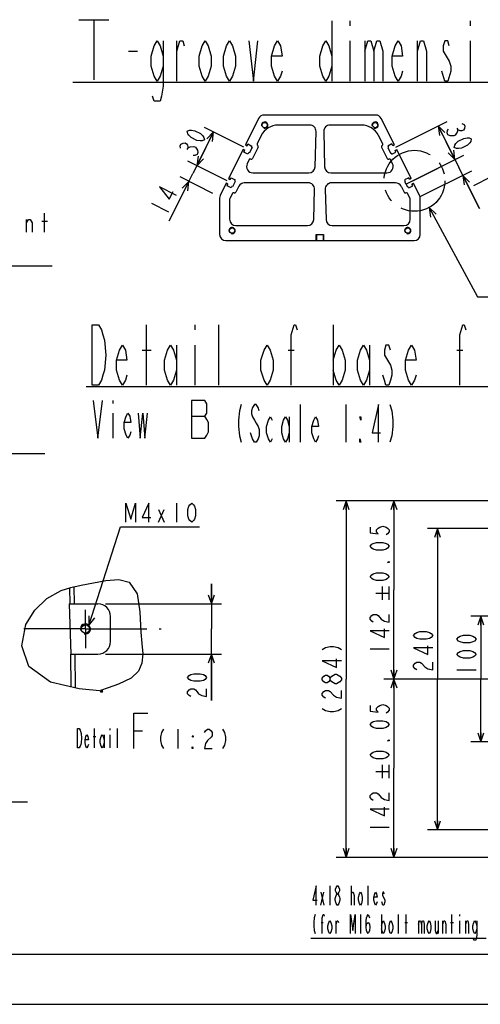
# Model space of a CAD drawing. Header units: millimetres. Extents: x 0 to 770, y -15 to 420.
# Tile 39 of 116: x 261 to 353, y 0 to 196. Entities that reach past the tile are written whole.
import ezdxf

# ---------------------------------------------------------------- set-up
doc = ezdxf.new("R2010")
doc.units = ezdxf.units.MM
doc.header["$LTSCALE"] = 32.67
doc.linetypes.add('CENTER', pattern=[0.6, 0.375, -0.075, 0.075, -0.075])
doc.layers.get('0').update_dxf_attribs({"linetype": 'CONTINUOUS'})
for name, color, linetype in [('AXIS', 7, 'CONTINUOUS'), ('CHAMFER', 7, 'CONTINUOUS'), ('DEFAULT_1', 7, 'CENTER'), ('DRA_ITEM', 7, 'CONTINUOUS'), ('DRIV_DIM', 7, 'CONTINUOUS'), ('PARAM_DIM', 7, 'CONTINUOUS'), ('ROUND', 7, 'CONTINUOUS')]:
    doc.layers.add(name, color=color, linetype=linetype)
doc.styles.get("Standard").update_dxf_attribs({"font": 'txt', "width": 0.8})
doc.dimstyles.new('DIMSTYLE_1', dxfattribs={"dimtxt": 3.8, "dimasz": 1.8, "dimexe": 2, "dimexo": 1.5, "dimgap": 0.95, "dimtad": 1, "dimdec": 3, "dimlfac": 4, "dimdsep": 46, "dimtxsty": 'STANDARD', "dimblk": 'OPEN', "dimblk1": 'OPEN', "dimblk2": 'OPEN', "dimcen": 0.09, "dimadec": 0, "dimazin": 0, "dimtp": 0.001, "dimtm": 0.001, "dimtfac": 1, "dimtdec": 3, "dimtofl": 0, "dimtmove": 0, "dimatfit": 3, "dimldrblk": 'OPEN', "dimfxl": 1, "dimtolj": 1, "dimarcsym": 0})
doc.dimstyles.new('DIMSTYLE_2', dxfattribs={"dimtxt": 3.8, "dimasz": 1.8, "dimexe": 2, "dimexo": 1.5, "dimgap": 0.95, "dimtad": 1, "dimdec": 3, "dimlfac": 2, "dimdsep": 46, "dimtxsty": 'STANDARD', "dimblk": 'OPEN', "dimblk1": 'OPEN', "dimblk2": 'OPEN', "dimcen": 0.09, "dimadec": 0, "dimazin": 0, "dimtp": 0.001, "dimtm": 0.001, "dimtfac": 1, "dimtdec": 3, "dimtofl": 0, "dimtmove": 0, "dimatfit": 3, "dimldrblk": 'OPEN', "dimfxl": 1, "dimtolj": 1, "dimarcsym": 0})
doc.dimstyles.new('DIMSTYLE_3', dxfattribs={"dimtxt": 3.8, "dimasz": 1.8, "dimexe": 2, "dimexo": 1.5, "dimgap": 0.95, "dimtad": 1, "dimdec": 3, "dimlfac": 4, "dimdsep": 46, "dimtxsty": 'STANDARD', "dimblk": 'OPEN', "dimblk1": 'OPEN', "dimblk2": 'OPEN', "dimcen": 0.09, "dimadec": 0, "dimazin": 0, "dimtp": 0.5, "dimtm": 0.5, "dimtfac": 1, "dimtdec": 3, "dimtofl": 0, "dimtmove": 0, "dimatfit": 3, "dimldrblk": 'OPEN', "dimfxl": 1, "dimtolj": 1, "dimarcsym": 0})
doc.dimstyles.new('DIMSTYLE_4', dxfattribs={"dimtxt": 3.8, "dimasz": 1.8, "dimexe": 2, "dimexo": 1.5, "dimgap": 0.95, "dimtad": 1, "dimdec": 3, "dimlfac": 4, "dimdsep": 46, "dimtxsty": 'STANDARD', "dimblk": 'OPEN', "dimblk1": 'OPEN', "dimblk2": 'OPEN', "dimcen": 0.09, "dimadec": 0, "dimazin": 0, "dimtol": 1, "dimtp": 0.05, "dimtm": 0.05, "dimtfac": 1, "dimtdec": 3, "dimtofl": 0, "dimtmove": 0, "dimatfit": 3, "dimldrblk": 'OPEN', "dimfxl": 1, "dimtolj": 1, "dimarcsym": 0})
doc.dimstyles.new('DIMSTYLE_5', dxfattribs={"dimtxt": 3.8, "dimasz": 1.8, "dimexe": 2, "dimexo": 1.5, "dimgap": 0.95, "dimtad": 1, "dimdec": 3, "dimlfac": 4, "dimdsep": 46, "dimtxsty": 'STANDARD', "dimblk": 'OPEN', "dimblk1": 'OPEN', "dimblk2": 'OPEN', "dimcen": 0.09, "dimadec": 0, "dimazin": 0, "dimtp": 0.3, "dimtm": 0.3, "dimtfac": 1, "dimtdec": 3, "dimtofl": 0, "dimtmove": 0, "dimatfit": 3, "dimldrblk": 'OPEN', "dimfxl": 1, "dimtolj": 1, "dimarcsym": 0})
doc.dimstyles.new('DIMSTYLE_8', dxfattribs={"dimtxt": 3.8, "dimasz": 1.8, "dimexe": 2, "dimexo": 1.5, "dimgap": 0.95, "dimtad": 1, "dimdec": 3, "dimlfac": 4, "dimdsep": 46, "dimtxsty": 'STANDARD', "dimblk": 'OPEN', "dimblk1": 'OPEN', "dimblk2": 'OPEN', "dimcen": 0.09, "dimadec": 0, "dimazin": 0, "dimtp": 0.2, "dimtm": 0.2, "dimtfac": 1, "dimtdec": 3, "dimtofl": 0, "dimtmove": 0, "dimatfit": 3, "dimldrblk": 'OPEN', "dimfxl": 1, "dimtolj": 1, "dimarcsym": 0})

# ---------------------------------------------------------------- blocks, each defined once
blk = doc.blocks.new('_OPEN')
at = {"color": 0, "linetype": 'BYBLOCK'}
for p, q in [((0, 0), (-1, 0.34)), ((-1, -0.34), (0, 0)), ((-1, 0), (0, 0))]:
    blk.add_line(p, q, dxfattribs=at)
blk = doc.blocks.new('*D8')
at = {"layer": 'DRIV_DIM', "color": 2, "linetype": 'CONTINUOUS'}
for p, q in [((299.65, 79.73), (299.65, 83.73)), ((299.65, 83.73), (299.65, 74.73)), ((278.56, 79.73), (301.65, 79.73)), ((299.65, 60.5), (299.65, 74.73)), ((278.56, 69.73), (301.65, 69.73)), ((299.65, 69.73), (299.65, 60.5))]:
    blk.add_line(p, q, dxfattribs=at)
at = {"layer": 'DRIV_DIM', "color": 2, "linetype": 'CONTINUOUS', "xscale": 1.8, "yscale": 1.8, "zscale": 1.8}
for p, rotation in [((299.65, 79.73), 270), ((299.65, 69.73), 90)]:
    blk.add_blockref('_OPEN', p, dxfattribs=dict(at, rotation=rotation))
blk = doc.blocks.new('*D9')
at = {"layer": 'DRIV_DIM', "color": 2, "linetype": 'CONTINUOUS'}
for p, q in [((381.15, 100.26), (324.5, 100.26)), ((326.5, 100.26), (326.5, 64.76)), ((326.5, 29.26), (326.5, 64.76)), ((381.15, 29.26), (324.5, 29.26))]:
    blk.add_line(p, q, dxfattribs=at)
at = {"layer": 'DRIV_DIM', "color": 2, "linetype": 'CONTINUOUS', "xscale": 1.8, "yscale": 1.8, "zscale": 1.8}
for p, rotation in [((326.5, 100.26), 90), ((326.5, 29.26), 270)]:
    blk.add_blockref('_OPEN', p, dxfattribs=dict(at, rotation=rotation))
blk = doc.blocks.new('*D13')
at = {"layer": 'PARAM_DIM', "color": 2, "linetype": 'CONTINUOUS'}
for p, q in [((363.65, 94.76), (342.69, 94.76)), ((344.69, 94.76), (344.69, 64.76)), ((344.69, 34.76), (344.69, 64.76)), ((363.65, 34.76), (342.69, 34.76))]:
    blk.add_line(p, q, dxfattribs=at)
at = {"layer": 'PARAM_DIM', "color": 2, "linetype": 'CONTINUOUS', "xscale": 1.8, "yscale": 1.8, "zscale": 1.8}
for p, rotation in [((344.69, 94.76), 90), ((344.69, 34.76), 270)]:
    blk.add_blockref('_OPEN', p, dxfattribs=dict(at, rotation=rotation))
blk = doc.blocks.new('*D15')
at = {"layer": 'PARAM_DIM', "color": 2, "linetype": 'CONTINUOUS'}
for p, q in [((358.15, 77.26), (351.33, 77.26)), ((353.33, 77.26), (353.33, 64.76)), ((353.33, 52.26), (353.33, 64.76)), ((358.15, 52.26), (351.33, 52.26))]:
    blk.add_line(p, q, dxfattribs=at)
at = {"layer": 'PARAM_DIM', "color": 2, "linetype": 'CONTINUOUS', "xscale": 1.8, "yscale": 1.8, "zscale": 1.8}
for p, rotation in [((353.33, 77.26), 90), ((353.33, 52.26), 270)]:
    blk.add_blockref('_OPEN', p, dxfattribs=dict(at, rotation=rotation))
blk = doc.blocks.new('*D16')
at = {"layer": 'PARAM_DIM', "color": 2, "linetype": 'CONTINUOUS'}
for p, q in [((381.77, 100.26), (334.03, 100.26)), ((336.03, 100.26), (336.03, 82.51)), ((336.03, 64.76), (336.03, 82.51)), ((357.59, 64.76), (334.03, 64.76))]:
    blk.add_line(p, q, dxfattribs=at)
at = {"layer": 'PARAM_DIM', "color": 2, "linetype": 'CONTINUOUS', "xscale": 1.8, "yscale": 1.8, "zscale": 1.8}
for p, rotation in [((336.03, 100.26), 90), ((336.03, 64.76), 270)]:
    blk.add_blockref('_OPEN', p, dxfattribs=dict(at, rotation=rotation))
blk = doc.blocks.new('*D18')
at = {"layer": 'PARAM_DIM', "color": 2, "linetype": 'CONTINUOUS'}
for p, q in [((357.59, 64.76), (334.03, 64.76)), ((336.03, 64.76), (336.03, 47.01)), ((336.03, 29.26), (336.03, 47.01)), ((381.44, 29.26), (334.03, 29.26))]:
    blk.add_line(p, q, dxfattribs=at)
at = {"layer": 'PARAM_DIM', "color": 2, "linetype": 'CONTINUOUS', "xscale": 1.8, "yscale": 1.8, "zscale": 1.8}
for p, rotation in [((336.03, 64.76), 90), ((336.03, 29.26), 270)]:
    blk.add_blockref('_OPEN', p, dxfattribs=dict(at, rotation=rotation))
blk = doc.blocks.new('*D26')
at = {"layer": 'PARAM_DIM', "color": 2, "linetype": 'CONTINUOUS'}
for p, q in [((348.18, 168.16), (346.4, 171.74)), ((346.4, 171.74), (348.97, 166.59)), ((338.41, 163.27), (349.97, 169.05)), ((341.41, 160.86), (351.54, 165.92)), ((353.04, 158.46), (348.97, 166.59)), ((349.75, 165.03), (353.04, 158.46))]:
    blk.add_line(p, q, dxfattribs=at)
at = {"layer": 'PARAM_DIM', "color": 2, "linetype": 'CONTINUOUS', "xscale": 1.8, "yscale": 1.8, "zscale": 1.8}
for p, rotation in [((348.18, 168.16), 296.5650511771), ((349.75, 165.03), 116.5650511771)]:
    blk.add_blockref('_OPEN', p, dxfattribs=dict(at, rotation=rotation))
blk = doc.blocks.new('*D27')
at = {"layer": 'DRIV_DIM', "color": 2, "linetype": 'CONTINUOUS'}
for p, q in [((336.42, 170.66), (346.62, 175.76)), ((344.83, 174.87), (346.51, 171.51)), ((348.18, 168.16), (346.51, 171.51)), ((339.77, 163.95), (349.97, 169.05))]:
    blk.add_line(p, q, dxfattribs=at)
at = {"layer": 'DRIV_DIM', "color": 2, "linetype": 'CONTINUOUS', "xscale": 1.8, "yscale": 1.8, "zscale": 1.8}
for p, rotation in [((344.83, 174.87), 116.5650511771), ((348.18, 168.16), 296.5650511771)]:
    blk.add_blockref('_OPEN', p, dxfattribs=dict(at, rotation=rotation))
blk = doc.blocks.new('*D28')
at = {"layer": 'DRIV_DIM', "color": 2, "linetype": 'CONTINUOUS'}
for p, q in [((306.12, 170.66), (298.31, 174.57)), ((300.1, 173.67), (298.42, 170.32)), ((296.75, 166.96), (298.42, 170.32)), ((302.77, 163.95), (294.96, 167.86))]:
    blk.add_line(p, q, dxfattribs=at)
at = {"layer": 'DRIV_DIM', "color": 2, "linetype": 'CONTINUOUS', "xscale": 1.8, "yscale": 1.8, "zscale": 1.8}
for p, rotation in [((300.1, 173.67), 63.4349488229), ((296.75, 166.96), 243.4349488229)]:
    blk.add_blockref('_OPEN', p, dxfattribs=dict(at, rotation=rotation))
blk = doc.blocks.new('*D29')
at = {"layer": 'DRIV_DIM', "color": 2, "linetype": 'CONTINUOUS'}
for p, q in [((298.54, 170.54), (295.97, 165.4)), ((296.75, 166.96), (298.54, 170.54)), ((302.77, 163.95), (294.96, 167.86)), ((291.27, 156.01), (295.97, 165.4)), ((299.96, 161.45), (293.4, 164.73)), ((295.19, 163.84), (291.27, 156.01))]:
    blk.add_line(p, q, dxfattribs=at)
at = {"layer": 'DRIV_DIM', "color": 2, "linetype": 'CONTINUOUS', "xscale": 1.8, "yscale": 1.8, "zscale": 1.8}
for p, rotation in [((296.75, 166.96), 243.4349488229), ((295.19, 163.84), 63.4349488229)]:
    blk.add_blockref('_OPEN', p, dxfattribs=dict(at, rotation=rotation))

msp = doc.modelspace()

# ---------------------------------------------------------------- linework, layer by layer
at = {"color": 7, "linetype": 'CONTINUOUS'}
for p, q in [((309.04908, 176.348239), (306.423708, 171.097496)), ((336.115435, 171.097496), (333.490063, 176.348239)), ((306.423708, 171.097496), (306.759119, 170.92979)), ((306.759119, 170.92979), (306.932414, 171.276381)), ((306.932414, 171.276381), (307.737398, 170.873889)), ((307.742989, 170.549659), (307.183972, 169.431625)), ((307.737398, 170.873889), (307.608824, 170.616741)), ((307.608824, 170.616741), (307.742989, 170.549659)), ((334.930319, 170.616741), (334.796155, 170.549659)), ((334.796155, 170.549659), (335.355172, 169.431625)), ((335.60673, 171.276381), (334.801745, 170.873889)), ((334.801745, 170.873889), (334.930319, 170.616741)), ((335.780025, 170.92979), (335.60673, 171.276381)), ((336.115435, 171.097496), (335.780025, 170.92979)), ((305.954134, 170.158347), (303.069606, 164.389292)), ((306.289544, 169.990642), (305.954134, 170.158347)), ((306.116249, 169.644051), (306.289544, 169.990642)), ((306.921234, 169.241559), (306.116249, 169.644051)), ((307.049807, 169.498707), (306.921234, 169.241559)), ((307.183972, 169.431625), (307.049807, 169.498707)), ((335.355172, 169.431625), (335.489336, 169.498707)), ((335.489336, 169.498707), (335.61791, 169.241559)), ((335.61791, 169.241559), (336.422894, 169.644051)), ((336.249599, 169.990642), (336.585009, 170.158347)), ((336.422894, 169.644051), (336.249599, 169.990642)), ((339.469537, 164.389292), (336.585009, 170.158347)), ((302.600032, 163.450143), (301.401538, 161.053154)), ((302.935442, 163.282438), (302.600032, 163.450143)), ((302.762147, 162.935847), (302.935442, 163.282438)), ((303.567132, 162.533355), (302.762147, 162.935847)), ((303.069606, 164.389292), (303.405017, 164.221587)), ((303.405017, 164.221587), (303.578312, 164.568177)), ((303.695706, 162.790503), (303.567132, 162.533355)), ((303.578312, 164.568177), (304.383296, 164.165685)), ((303.82987, 162.723421), (303.695706, 162.790503)), ((304.388887, 163.841455), (303.82987, 162.723421)), ((304.383296, 164.165685), (304.254723, 163.908537)), ((304.254723, 163.908537), (304.388887, 163.841455)), ((338.284421, 163.908537), (338.150257, 163.841455)), ((338.150257, 163.841455), (338.709274, 162.723421)), ((338.960832, 164.568177), (338.155847, 164.165685)), ((338.155847, 164.165685), (338.284421, 163.908537)), ((338.709274, 162.723421), (338.843438, 162.790503)), ((338.843438, 162.790503), (338.972012, 162.533355)), ((339.134127, 164.221587), (338.960832, 164.568177)), ((338.972012, 162.533355), (339.776996, 162.935847)), ((339.469537, 164.389292), (339.134127, 164.221587)), ((339.603701, 163.282438), (339.939111, 163.450143)), ((339.776996, 162.935847), (339.603701, 163.282438)), ((341.137606, 161.053154), (339.939111, 163.450143)), ((320.644572, 152.039222), (321.894572, 152.039222)), ((273.677873, 83.454846), (278.592635, 84.355559)), ((278.592635, 84.355559), (281.198684, 84.569625)), ((281.198684, 84.569625), (283.281619, 84.066678)), ((266.888041, 80.769139), (269.709211, 82.370126)), ((269.709211, 82.370126), (271.643744, 83.009782)), ((271.643744, 83.009782), (273.677873, 83.454846)), ((283.281619, 84.066678), (284.856208, 81.739483)), ((264.464037, 78.468235), (266.888041, 80.769139)), ((284.856208, 81.739483), (285.396477, 78.120841)), ((262.710938, 75.583922), (264.464037, 78.468235)), ((271.322065, 79.728372), (271.624433, 69.728372)), ((271.322065, 79.728372), (277.058241, 79.728372)), ((279.558241, 72.228372), (279.558241, 77.228372)), ((285.396477, 78.120841), (285.614376, 74.09944)), ((261.899511, 71.345372), (262.710938, 75.583922)), ((285.614376, 74.09944), (285.826274, 71.832045)), ((263.301082, 67.232498), (261.899511, 71.345372)), ((285.826274, 71.832045), (285.967462, 69.771598)), ((271.624433, 69.728372), (277.058241, 69.728372)), ((285.967462, 69.771598), (285.826445, 67.949443)), ((267.588522, 64.132203), (263.301082, 67.232498)), ((285.826445, 67.949443), (285.159713, 66.345154)), ((283.69707, 64.954509), (281.16093, 63.708065)), ((285.159713, 66.345154), (283.69707, 64.954509)), ((273.320774, 62.783585), (267.588522, 64.132203)), ((277.992667, 62.311402), (273.320774, 62.783585)), ((279.115363, 63.004421), (277.573531, 62.464535)), ((281.16093, 63.708065), (279.115363, 63.004421)), ((277.573531, 62.464535), (277.555759, 62.223583)), ((277.555759, 62.223583), (277.686361, 62.220806)), ((277.686361, 62.220806), (277.832574, 62.221396)), ((277.832574, 62.221396), (277.979897, 62.223583)), ((277.979897, 62.223583), (277.992667, 62.311402)), ((10, 10), (584, 10)), ((12.377365, 0), (584.301025, 0))]:
    msp.add_line(p, q, dxfattribs=at)
at = {"color": 9, "linetype": 'CONTINUOUS'}
for p, q in [((271.48448, 79.728372), (271.435907, 82.94106)), ((272.350202, 79.728372), (272.298432, 83.153026)), ((271.735019, 63.156663), (271.635664, 69.728372)), ((272.603832, 62.952258), (272.501386, 69.728372))]:
    msp.add_line(p, q, dxfattribs=at)
at = {"color": 7, "linetype": 'CONTINUOUS'}
msp.add_circle((274.558231, 74.728372), 0.825, dxfattribs=at)
at = {"color": 2, "linetype": 'CONTINUOUS'}
for centre, radius in [((310.269572, 175.039222), 0.625), ((332.269572, 175.039222), 0.625), ((303.769572, 154.039222), 0.625), ((338.769572, 154.039222), 0.625), ((274.558231, 74.728372), 1)]:
    msp.add_arc(centre, radius, 255, 195, dxfattribs=at)
at = {"color": 7, "linetype": 'CONTINUOUS'}
for centre, start, end in [((277.058231, 77.228372), 0, 90), ((277.058231, 72.228372), 270, 360)]:
    msp.add_arc(centre, 2.5, start, end, dxfattribs=at)
at = {"layer": 'AXIS', "color": 7, "linetype": 'CENTER'}
for p, q in [((266.461672, 109.561013), (132.883132, 109.561013)), ((274.558231, 74.728372), (274.558231, 78.553372)), ((274.558231, 74.728372), (257.538051, 74.728372)), ((274.558231, 74.728372), (274.558231, 70.903372)), ((274.558231, 74.728372), (289.666486, 74.728372)), ((172.356687, 40.335688), (265.119342, 40.335688))]:
    msp.add_line(p, q, dxfattribs=at)
at = {"layer": 'AXIS', "color": 7, "linetype": 'CONTINUOUS'}
for centre in [(310.269572, 175.039222), (332.269572, 175.039222), (303.769572, 154.039222), (338.769572, 154.039222)]:
    msp.add_circle(centre, 0.525, dxfattribs=at)
at = {"layer": 'CHAMFER', "color": 7, "linetype": 'CONTINUOUS'}
for p, q in [((320.519572, 153.289222), (322.019572, 153.289222)), ((320.519572, 152.039222), (320.519572, 153.289222)), ((320.644572, 152.039222), (320.644572, 153.289222)), ((321.894572, 153.289222), (321.894572, 152.039222)), ((322.019572, 153.289222), (322.019572, 152.039222)), ((302.519572, 152.039222), (320.644572, 152.039222)), ((321.894572, 152.039222), (340.019572, 152.039222))]:
    msp.add_line(p, q, dxfattribs=at)
at = {"layer": 'DEFAULT_1', "color": 2, "linetype": 'CENTER'}
msp.add_circle((340.110746, 163.946803), 6.070705, dxfattribs=at)
at = {"layer": 'DRA_ITEM', "color": 2, "linetype": 'CONTINUOUS'}
for p, q in [((273.210489, 196.024214), (279.21049, 196.024214)), ((276.210489, 196.024214), (276.210489, 184.02421)), ((323.636535, 195.790243), (323.636535, 183.790239)), ((327.236536, 195.790243), (327.236536, 194.790243)), ((351.236543, 195.790243), (351.236543, 194.790243)), ((292.736553, 183.790239), (292.736553, 191.790242)), ((327.236536, 191.790242), (327.236536, 183.790239)), ((330.236555, 191.790242), (330.236555, 183.790239)), ((340.736549, 183.790239), (340.736549, 191.790242)), ((351.236543, 191.790242), (351.236543, 183.790239)), ((283.13655, 189.790241), (284.93655, 189.790241)), ((346.136569, 183.790239), (345.536551, 185.79024)), ((272.036552, 183.566725), (363.236552, 183.566725)), ((266.420656, 153.690402), (266.420656, 157.490404)), ((343.011085, 158.613747), (352.679244, 140.836229)), ((262.810648, 153.690402), (262.810648, 156.223731)), ((265.850657, 155.907062), (266.990655, 155.907062)), ((208.153984, 147.040398), (267.940651, 147.040398)), ((352.679244, 140.836229), (355.563712, 140.836229)), ((286.732817, 123.25325), (286.732817, 135.253236)), ((296.33282, 135.253236), (296.33282, 134.253235)), ((301.132821, 123.25325), (301.132821, 135.253236)), ((323.93281, 135.253236), (323.93281, 123.25325)), ((285.832807, 130.253252), (287.632808, 130.253252)), ((292.732818, 131.253253), (292.732818, 123.25325)), ((296.33282, 131.253253), (296.33282, 123.25325)), ((314.932825, 130.253252), (316.132826, 130.253252)), ((331.132812, 131.253253), (331.132812, 123.25325)), ((348.532799, 130.253252), (349.7328, 130.253252)), ((274.732816, 123.029724), (380.332816, 123.029724)), ((280.01582, 120.206353), (280.01582, 119.581356)), ((280.01582, 117.706362), (280.01582, 112.70636)), ((317.409541, 111.926173), (317.409541, 119.426185)), ((326.409526, 119.426185), (326.409526, 111.926173)), ((315.159527, 116.926175), (315.159527, 111.926173)), ((307.847026, 112.551189), (307.472042, 113.801185)), ((289.082731, 95.983542), (290.22273, 98.51687)), ((289.082731, 98.51687), (290.22273, 95.983542)), ((292.692739, 99.783534), (292.692739, 95.983542)), ((275.265338, 75.435479), (281.552731, 95.033537)), ((281.552731, 95.033537), (282.052731, 95.033537)), ((282.052731, 95.033537), (297.252731, 95.033537)), ((276.08744, 53.300269), (276.65744, 53.300269)), ((276.37244, 51.08361), (276.37244, 54.883602)), ((278.272432, 53.616938), (278.272432, 51.08361)), ((279.41243, 54.883602), (279.41243, 54.566943)), ((279.41243, 53.616938), (279.41243, 51.08361)), ((280.932434, 51.08361), (280.932434, 54.883602)), ((284.193651, 54.448307), (285.943657, 54.448307)), ((292.953647, 54.748308), (292.953647, 50.948306)), ((323.258977, 23.568782), (323.258977, 19.768781)), ((327.533971, 19.768781), (327.533971, 23.568782)), ((330.858979, 19.768781), (330.858979, 23.568782)), ((321.453991, 22.302113), (322.02399, 19.768781)), ((321.453991, 19.768781), (322.02399, 22.302113)), ((327.533971, 21.985445), (327.723983, 22.302113)), ((324.683975, 19.768781), (324.493963, 20.085449)), ((329.338993, 17.86878), (329.338993, 14.068779)), ((333.518963, 17.86878), (333.518963, 14.068779)), ((336.938959, 14.068779), (336.938959, 17.86878)), ((338.458981, 14.068779), (338.458981, 17.86878)), ((347.578969, 14.068779), (347.578969, 17.86878)), ((349.098992, 17.86878), (349.098992, 17.552112)), ((321.548979, 16.285448), (321.928966, 16.285448)), ((324.493963, 14.068779), (324.493963, 16.602116)), ((338.173982, 16.285448), (338.743981, 16.285448)), ((340.92899, 16.602116), (340.92899, 14.068779)), ((344.823961, 16.602116), (344.823961, 14.068779)), ((345.773984, 14.068779), (345.773984, 16.602116)), ((347.29397, 16.285448), (347.863969, 16.285448)), ((349.098992, 16.602116), (349.098992, 14.068779)), ((350.333978, 14.068779), (350.333978, 16.602116)), ((354.418976, 13.118781), (319.458976, 13.118781))]:
    msp.add_line(p, q, dxfattribs=at)
at = {"layer": 'DRA_ITEM', "color": 7, "linetype": 'CONTINUOUS'}
msp.add_line((295.711755, 117.068947), (298.336754, 117.068947), dxfattribs=at)
at = {"layer": 'DRA_ITEM', "color": 2, "linetype": 'CONTINUOUS'}
for points in [[(290.036561, 186.79024), (289.436561, 184.79024), (288.836561, 183.790239), (288.23656, 184.79024), (287.63656, 186.79024), (287.63656, 188.790241), (288.23656, 190.790242), (288.836561, 191.790242), (289.436561, 190.790242), (290.036561, 188.790241)], [(290.036561, 191.790242), (290.036561, 182.790239), (289.736552, 180.790239), (289.436561, 179.790238), (288.23656, 179.790238), (287.936551, 180.790239)], [(292.736553, 189.790241), (293.336553, 191.790242), (293.936553, 191.790242), (294.236544, 190.790242)], [(299.636546, 186.79024), (299.036546, 184.79024), (298.436545, 183.790239), (297.836545, 184.79024), (297.236545, 186.79024), (297.236545, 188.790241), (297.836545, 190.790242), (298.436545, 191.790242), (299.036546, 190.790242), (299.636546, 188.790241), (299.636546, 186.79024)], [(304.436565, 186.79024), (303.836547, 184.79024), (303.236547, 183.790239), (302.636547, 184.79024), (302.036546, 186.79024), (302.036546, 188.790241), (302.636547, 190.790242), (303.236547, 191.790242), (303.836547, 190.790242), (304.436565, 188.790241), (304.436565, 186.79024)], [(307.136539, 191.790242), (308.036566, 183.790239), (308.936558, 191.790242)], [(313.736559, 185.79024), (313.43655, 184.79024), (312.836568, 183.790239), (312.23655, 184.79024), (311.636568, 186.79024), (311.636568, 188.790241), (312.23655, 190.790242), (312.836568, 191.790242), (313.43655, 190.790242), (313.736559, 188.790241), (311.636568, 188.790241)], [(323.636535, 186.79024), (323.036553, 184.79024), (322.436535, 183.790239), (321.836552, 184.79024), (321.23657, 186.79024), (321.23657, 188.790241), (321.836552, 190.790242), (322.436535, 191.790242), (323.036553, 190.790242), (323.636535, 188.790241)], [(330.236555, 189.790241), (330.836537, 191.790242), (331.436555, 191.790242), (332.036537, 189.790241), (332.036537, 183.790239)], [(332.036537, 189.790241), (332.636556, 191.790242), (333.236538, 191.790242), (333.836556, 189.790241), (333.836556, 183.790239)], [(337.736566, 185.79024), (337.436557, 184.79024), (336.836539, 183.790239), (336.236557, 184.79024), (335.636539, 186.79024), (335.636539, 188.790241), (336.236557, 190.790242), (336.836539, 191.790242), (337.436557, 190.790242), (337.736566, 188.790241), (335.636539, 188.790241)], [(340.736549, 189.790241), (341.336568, 191.790242), (341.93655, 191.790242), (342.536568, 189.790241), (342.536568, 183.790239)], [(347.03656, 190.790242), (346.736551, 191.790242), (346.136569, 191.790242), (345.83656, 190.790242), (345.83656, 189.790241), (346.436542, 188.790241), (347.03656, 187.790241), (347.336569, 186.79024), (347.336569, 185.79024)], [(347.336569, 185.79024), (346.736551, 183.790239), (346.136569, 183.790239)], [(344.411884, 157.326591), (343.011085, 158.613747), (343.330222, 156.738338)], [(262.810648, 155.590394), (263.190654, 156.223731), (263.57066, 156.223731), (263.950647, 155.590394), (263.950647, 153.690402)], [(275.932813, 135.253236), (277.132814, 135.253236), (277.732814, 134.253235), (278.032823, 133.253235), (278.332814, 132.253253), (278.632823, 129.253252), (278.332814, 126.253251), (278.032823, 125.253251), (277.732814, 124.25325), (277.132814, 123.25325), (275.932813, 123.25325), (275.932813, 135.253236)], [(315.532807, 123.25325), (315.532807, 133.253235), (316.132826, 135.253236), (316.432798, 135.253236), (316.732808, 134.253235)], [(349.132818, 123.25325), (349.132818, 133.253235), (349.7328, 135.253236), (350.032809, 135.253236), (350.332818, 134.253235)], [(282.832824, 125.253251), (282.532815, 124.25325), (281.932815, 123.25325), (281.332815, 124.25325), (280.732815, 126.253251), (280.732815, 128.253252), (281.332815, 130.253252), (281.932815, 131.253253), (282.532815, 130.253252), (282.832824, 128.253252), (280.732815, 128.253252)], [(292.732818, 126.253251), (292.132818, 124.25325), (291.532818, 123.25325), (290.932818, 124.25325), (290.332818, 126.253251), (290.332818, 128.253252), (290.932818, 130.253252), (291.532818, 131.253253), (292.132818, 130.253252), (292.732818, 128.253252)], [(311.932806, 126.253251), (311.332824, 124.25325), (310.732806, 123.25325), (310.132824, 124.25325), (309.532805, 126.253251), (309.532805, 128.253252), (310.132824, 130.253252), (310.732806, 131.253253), (311.332824, 130.253252), (311.932806, 128.253252), (311.932806, 126.253251)], [(323.93281, 128.253252), (324.532828, 130.253252), (325.13281, 131.253253), (325.732828, 130.253252), (326.332811, 128.253252), (326.332811, 126.253251), (325.732828, 124.25325), (325.13281, 123.25325), (324.532828, 124.25325), (323.93281, 126.253251)], [(331.132812, 126.253251), (330.53283, 124.25325), (329.932812, 123.25325), (329.33283, 124.25325), (328.732811, 126.253251), (328.732811, 128.253252), (329.33283, 130.253252), (329.932812, 131.253253), (330.53283, 130.253252), (331.132812, 128.253252)], [(335.332831, 130.253252), (335.032822, 131.253253), (334.432804, 131.253253), (334.132831, 130.253252), (334.132831, 129.253252), (334.732813, 128.253252), (335.332831, 127.253251), (335.632804, 126.253251), (335.632804, 125.253251), (335.332831, 124.25325), (335.032822, 123.25325), (334.432804, 123.25325), (334.132831, 124.25325), (333.832822, 125.253251)], [(340.432806, 125.253251), (340.132833, 124.25325), (339.532815, 123.25325), (338.932833, 124.25325), (338.332814, 126.253251), (338.332814, 128.253252), (338.932833, 130.253252), (339.532815, 131.253253), (340.132833, 130.253252), (340.432806, 128.253252), (338.332814, 128.253252)], [(276.078322, 120.206353), (277.015819, 112.70636), (277.953316, 120.206353)], [(283.578315, 113.956356), (283.390805, 113.331358), (283.015821, 112.70636), (282.640819, 113.331358), (282.265816, 114.581354), (282.265816, 115.831368), (282.640819, 117.081364), (283.015821, 117.706362), (283.390805, 117.081364), (283.578315, 115.831368), (282.265816, 115.831368)], [(285.078307, 117.706362), (285.453309, 112.70636), (286.015822, 117.706362), (286.390806, 112.70636), (286.953319, 117.706362)], [(305.597012, 119.426185), (305.222027, 118.176189), (305.034517, 116.301177), (305.034517, 115.051181), (305.222027, 113.176187), (305.597012, 111.926173)], [(309.159525, 118.176189), (308.972015, 118.801187), (308.597031, 119.426185), (308.22201, 119.426185), (307.847026, 118.801187), (307.659516, 118.176189), (307.659516, 117.551173), (307.847026, 116.926175), (308.22201, 116.301177), (308.597031, 115.676179), (308.972015, 115.051181), (309.159525, 114.426183), (309.159525, 113.176187), (308.972015, 112.551189), (308.597031, 111.926173), (308.22201, 111.926173), (307.847026, 112.551189)], [(332.972022, 111.926173), (332.972022, 119.426185), (331.659523, 113.801185), (333.347006, 113.801185)], [(335.222036, 119.426185), (335.597021, 118.176189), (335.784531, 116.301177), (335.784531, 115.051181), (335.597021, 113.176187), (335.222036, 111.926173)], [(311.784524, 112.551189), (311.409539, 111.926173), (311.034519, 112.551189), (310.659535, 113.801185), (310.659535, 115.051181), (311.034519, 116.301177), (311.409539, 116.926175), (311.784524, 116.301177)], [(315.159527, 113.801185), (314.784506, 112.551189), (314.409522, 111.926173), (314.034538, 112.551189), (313.659517, 113.801185), (313.659517, 115.051181), (314.034538, 116.301177), (314.409522, 116.926175), (314.784506, 116.301177), (315.159527, 115.051181)], [(320.972019, 113.176187), (320.784508, 112.551189), (320.409524, 111.926173), (320.03454, 112.551189), (319.659519, 113.801185), (319.659519, 115.051181), (320.03454, 116.301177), (320.409524, 116.926175), (320.784508, 116.301177), (320.972019, 115.051181), (319.659519, 115.051181)], [(329.409509, 116.926175), (329.409509, 116.301177), (329.222035, 116.926175), (329.409509, 116.926175)], [(329.409509, 111.926173), (329.222035, 111.926173), (329.222035, 112.551189), (329.409509, 111.926173)], [(282.622727, 95.983542), (282.622727, 99.783534), (283.572732, 96.616869), (284.522737, 99.783534), (284.522737, 95.983542)], [(287.18274, 95.983542), (287.18274, 99.783534), (285.852729, 96.933538), (287.562727, 96.933538)], [(295.732729, 95.983542), (295.352723, 96.300201), (295.162729, 96.616869), (294.972736, 97.250206), (294.972736, 98.51687), (295.162729, 99.150206), (295.352723, 99.466875), (295.732729, 99.783534), (296.112734, 99.466875), (296.302728, 99.150206), (296.49274, 98.51687), (296.49274, 97.250206), (296.302728, 96.616869), (296.112734, 96.300201), (295.732729, 95.983542)], [(275.228996, 77.337501), (275.265338, 75.435479), (276.401412, 76.96137)], [(284.193651, 50.948306), (284.193651, 57.948309), (286.993652, 57.948309)], [(272.952444, 54.883602), (273.332432, 54.883602), (273.522444, 54.566943), (273.712437, 53.933606)], [(273.712437, 53.933606), (273.807443, 52.983601), (273.712437, 52.033605), (273.617431, 51.716937), (273.522444, 51.400269), (273.332432, 51.08361), (272.952444, 51.08361), (272.952444, 54.883602)], [(275.137436, 51.716937), (275.04243, 51.400269), (274.852436, 51.08361), (274.662442, 51.400269), (274.47243, 52.033605), (274.47243, 52.666942), (274.662442, 53.300269), (274.852436, 53.616938), (275.04243, 53.300269), (275.137436, 52.666942), (274.47243, 52.666942)], [(278.272432, 52.033605), (278.082438, 51.400269), (277.892444, 51.08361), (277.702432, 51.400269), (277.512439, 52.033605), (277.512439, 52.666942), (277.702432, 53.300269), (277.892444, 53.616938), (278.082438, 53.300269), (278.272432, 52.666942)], [(290.103651, 54.748308), (289.723645, 54.114971), (289.533651, 53.164975), (289.533651, 52.531639), (289.723645, 51.581643), (290.103651, 50.948306)], [(295.993655, 53.481644), (295.993655, 53.164975), (295.803643, 53.481644), (295.993655, 53.481644)], [(298.273652, 54.114971), (298.463646, 54.431639), (298.843651, 54.748308), (299.223657, 54.748308), (299.603644, 54.431639), (299.793656, 54.114971), (299.793656, 53.481644), (299.603644, 53.164975), (298.843651, 52.531639)], [(301.883641, 54.748308), (302.263647, 54.114971), (302.453641, 53.164975), (302.453641, 52.531639), (302.263647, 51.581643), (301.883641, 50.948306)], [(295.993655, 50.948306), (295.803643, 50.948306), (295.803643, 51.264975), (295.993655, 50.948306)], [(298.843651, 52.531639), (298.463646, 51.898311), (298.273652, 50.948306), (299.793656, 50.948306)], [(320.503968, 19.768781), (320.503968, 23.568782), (319.838981, 20.718781), (320.69398, 20.718781)], [(324.683975, 21.985445), (324.493963, 22.302113), (324.398975, 22.618782), (324.398975, 22.935445), (324.493963, 23.252114), (324.683975, 23.568782), (324.873987, 23.568782), (325.063962, 23.252114), (325.158986, 22.935445), (325.158986, 22.618782), (325.063962, 22.302113), (324.873987, 21.985445)], [(324.493963, 20.085449), (324.303987, 20.718781), (324.303987, 21.035449), (324.493963, 21.668781)], [(324.493963, 21.668781), (324.683975, 21.985445), (324.873987, 21.985445), (325.063962, 21.668781), (325.158986, 21.352113), (325.253974, 21.035449), (325.253974, 20.718781)], [(327.723983, 22.302113), (327.913958, 22.302113), (328.10397, 21.668781), (328.10397, 19.768781)], [(329.71898, 20.718781), (329.528969, 20.085449), (329.338993, 19.768781), (329.148981, 20.085449), (328.958969, 20.718781), (328.958969, 21.352113), (329.148981, 21.985445), (329.338993, 22.302113), (329.528969, 21.985445), (329.71898, 21.352113), (329.71898, 20.718781)], [(332.663964, 20.402113), (332.568977, 20.085449), (332.378965, 19.768781), (332.188989, 20.085449), (331.998977, 20.718781), (331.998977, 21.352113), (332.188989, 21.985445), (332.378965, 22.302113), (332.568977, 21.985445), (332.663964, 21.352113), (331.998977, 21.352113)], [(334.088963, 21.985445), (333.993975, 22.302113), (333.803963, 22.302113), (333.708975, 21.985445), (333.708975, 21.668781)], [(333.708975, 21.668781), (334.088963, 21.035449), (334.183987, 20.718781), (334.183987, 20.402113), (333.993975, 19.768781)], [(325.253974, 20.718781), (325.063962, 20.085449), (324.873987, 19.768781), (324.683975, 19.768781)], [(333.993975, 19.768781), (333.803963, 19.768781), (333.613987, 20.402113)], [(320.313992, 17.86878), (320.123981, 17.235448), (320.028993, 16.285448), (320.028993, 15.652116), (320.123981, 14.702116), (320.313992, 14.068779)], [(321.738991, 14.068779), (321.738991, 17.235448), (321.928966, 17.86878), (322.02399, 17.86878), (322.118978, 17.552112)], [(327.343959, 14.068779), (327.343959, 17.86878), (327.818971, 14.702116), (328.293982, 17.86878), (328.293982, 14.068779)], [(330.478991, 15.335448), (330.573979, 15.96878), (330.858979, 16.285448), (331.143979, 15.96878), (331.238966, 15.335448), (331.143979, 14.702116), (331.048991, 14.385447), (330.858979, 14.068779), (330.668967, 14.385447), (330.573979, 14.702116), (330.478991, 15.335448), (330.478991, 16.602116), (330.573979, 17.235448), (330.668967, 17.552112), (330.858979, 17.86878), (331.048991, 17.552112), (331.143979, 17.235448)], [(323.638964, 15.018779), (323.448988, 14.385447), (323.258977, 14.068779), (323.068965, 14.385447), (322.878989, 15.018779), (322.878989, 15.652116), (323.068965, 16.285448), (323.258977, 16.602116), (323.448988, 16.285448), (323.638964, 15.652116), (323.638964, 15.018779)], [(324.493963, 15.96878), (324.683975, 16.602116), (324.873987, 16.602116), (324.968974, 16.285448)], [(333.518963, 15.652116), (333.708975, 16.285448), (333.898987, 16.602116), (334.088963, 16.285448), (334.278974, 15.652116), (334.278974, 15.018779), (334.088963, 14.385447), (333.898987, 14.068779), (333.708975, 14.385447), (333.518963, 15.018779)], [(335.79896, 15.018779), (335.608985, 14.385447), (335.418973, 14.068779), (335.228961, 14.385447), (335.038986, 15.018779), (335.038986, 15.652116), (335.228961, 16.285448), (335.418973, 16.602116), (335.608985, 16.285448), (335.79896, 15.652116), (335.79896, 15.018779)], [(340.92899, 15.96878), (341.118966, 16.602116), (341.308978, 16.602116), (341.498989, 15.96878), (341.498989, 14.068779)], [(341.498989, 15.96878), (341.688965, 16.602116), (341.878977, 16.602116), (342.068989, 15.96878), (342.068989, 14.068779)], [(343.398963, 15.018779), (343.208987, 14.385447), (343.018975, 14.068779), (342.828964, 14.385447), (342.638988, 15.018779), (342.638988, 15.652116), (342.828964, 16.285448), (343.018975, 16.602116), (343.208987, 16.285448), (343.398963, 15.652116), (343.398963, 15.018779)], [(344.253962, 16.602116), (344.253962, 14.702116), (344.443974, 14.068779), (344.633985, 14.068779), (344.823961, 14.702116)], [(345.773984, 15.96878), (345.963959, 16.602116), (346.153971, 16.602116), (346.343983, 15.96878), (346.343983, 14.068779)], [(350.333978, 15.96878), (350.52399, 16.602116), (350.713965, 16.602116), (350.903977, 15.96878), (350.903977, 14.068779)], [(352.518987, 15.018779), (352.328975, 14.385447), (352.138964, 14.068779), (351.948988, 14.385447), (351.758976, 15.018779), (351.758976, 15.652116), (351.948988, 16.285448), (352.138964, 16.602116), (352.328975, 16.285448), (352.518987, 15.652116)], [(352.518987, 16.602116), (352.518987, 13.752115), (352.423963, 13.118779), (352.328975, 12.802115), (351.948988, 12.802115), (351.853964, 13.118779)]]:
    msp.add_lwpolyline(points, dxfattribs=at)
at = {"layer": 'DRA_ITEM', "color": 7, "linetype": 'CONTINUOUS'}
msp.add_lwpolyline([(295.711755, 120.193954), (295.711755, 112.693943), (298.336754, 112.693943), (298.711738, 113.318941), (299.08674, 113.943939), (299.08674, 115.818951), (298.711738, 116.443949), (298.336754, 117.068947), (298.711738, 117.693944), (298.711738, 119.568938), (298.336754, 120.193954), (295.711755, 120.193954)], dxfattribs=at)
at = {"layer": 'DRIV_DIM', "color": 2, "linetype": 'CONTINUOUS'}
for p, q in [((348.575471, 174.459755), (348.745398, 174.119884)), ((294.826828, 170.204502), (294.996773, 170.544391)), ((287.702762, 159.496821), (291.101584, 157.797392))]:
    msp.add_line(p, q, dxfattribs=at)
for points in [[(349.538473, 175.366109), (349.991659, 175.167849), (350.161586, 174.82796), (350.04829, 174.346459), (349.850048, 174.034902), (349.566788, 173.893291), (349.198584, 173.921606), (348.745398, 174.119884), (348.632138, 173.638383)], [(298.253984, 172.102173), (297.800798, 171.903913), (297.432593, 171.875598), (296.781147, 171.988876), (295.648219, 172.555359), (295.166717, 173.008527), (294.96844, 173.320083), (294.855143, 173.801584), (295.308329, 173.999862), (295.676534, 174.028177), (296.327979, 173.914881), (297.460908, 173.348416), (297.942409, 172.89523), (298.140687, 172.583674), (298.253984, 172.102173)], [(347.952359, 172.87364), (347.215949, 172.930289), (346.762763, 173.128549), (346.592837, 173.468438), (346.706133, 173.949939), (346.904375, 174.261495)], [(348.632138, 173.638383), (348.235582, 173.015252), (347.952359, 172.87364)], [(348.03734, 170.579431), (348.150636, 171.060933), (348.348878, 171.372489), (348.830379, 171.825675), (349.963308, 172.392139), (350.614772, 172.505436), (350.982977, 172.477103), (351.436163, 172.278843), (351.322866, 171.797342), (351.124588, 171.485785), (350.643087, 171.032617), (349.510158, 170.466135), (348.858694, 170.352838), (348.49049, 170.381172), (348.03734, 170.579431)], [(293.523954, 170.431095), (293.410658, 170.912596), (293.580584, 171.252467), (294.033771, 171.450745), (294.401975, 171.47906), (294.685216, 171.337449), (294.883476, 171.025892), (294.996773, 170.544391), (295.449941, 170.742651)], [(295.449941, 170.742651), (296.18635, 170.799299), (296.469591, 170.657688)], [(296.469591, 170.657688), (296.866129, 170.034557), (296.979407, 169.553056), (296.809481, 169.213184), (296.356295, 169.014906), (295.98809, 168.986591)], [(292.716032, 161.026288), (289.31721, 162.725699), (291.271529, 160.261546), (292.036271, 161.791012)], [(321.748961, 70.647225), (322.382297, 71.027221), (323.332284, 71.217224), (323.96562, 71.217224), (324.915643, 71.027221), (325.54898, 70.647225)], [(325.54898, 68.367219), (321.748961, 68.367219), (324.598957, 67.037217), (324.598957, 68.747224)], [(298.695786, 65.062776), (298.379118, 64.682771), (298.062449, 64.492777), (297.429113, 64.302774), (296.162458, 64.302774), (295.529121, 64.492777), (295.212453, 64.682771), (294.895785, 65.062776), (295.212453, 65.442773), (295.529121, 65.632776), (296.162458, 65.822778), (297.429113, 65.822778), (298.062449, 65.632776), (298.379118, 65.442773), (298.695786, 65.062776)], [(323.332284, 64.567217), (323.015634, 64.187221), (322.698947, 63.997218), (322.382297, 63.997218), (322.065647, 64.187221), (321.748961, 64.567217), (321.748961, 64.947223), (322.065647, 65.32722), (322.382297, 65.517222), (322.698947, 65.517222), (323.015634, 65.32722), (323.332284, 64.947223)], [(324.282307, 63.807224), (323.64897, 64.187221), (323.332284, 64.567217), (323.332284, 64.947223), (323.64897, 65.32722), (323.96562, 65.517222), (324.282307, 65.707225), (324.598957, 65.707225)], [(324.598957, 65.707225), (325.232294, 65.32722), (325.54898, 64.947223), (325.54898, 64.567217)], [(295.529121, 61.262775), (295.212453, 61.452778), (294.895785, 61.832775), (294.895785, 62.212771), (295.212453, 62.592777), (295.529121, 62.78277), (296.162458, 62.78277), (296.479126, 62.592777), (296.795776, 62.212771), (297.112445, 61.832775), (297.745781, 61.452778), (298.695786, 61.262775), (298.695786, 62.78277)], [(325.54898, 64.567217), (325.232294, 64.187221), (324.915643, 63.997218), (324.598957, 63.807224), (324.282307, 63.807224)], [(322.382297, 60.957219), (322.065647, 61.147222), (321.748961, 61.527218), (321.748961, 61.907224), (322.065647, 62.28722), (322.382297, 62.477223), (323.015634, 62.477223), (323.332284, 62.28722)], [(323.332284, 62.28722), (323.96562, 61.527218), (324.598957, 61.147222), (325.54898, 60.957219), (325.54898, 62.477223)], [(321.748961, 58.867225), (322.382297, 58.487219), (323.332284, 58.297216), (323.96562, 58.297216), (324.915643, 58.487219), (325.54898, 58.867225)]]:
    msp.add_lwpolyline(points, dxfattribs=at)
at = {"layer": 'PARAM_DIM', "color": 2, "linetype": 'CONTINUOUS'}
for p, q in [((355.245282, 164.660586), (351.846459, 162.961175)), ((333.750813, 80.499553), (333.750813, 83.159555)), ((335.080824, 80.499553), (335.080824, 83.159555)), ((332.420803, 81.829554), (335.080824, 81.829554)), ((331.280804, 70.771552), (335.080824, 70.771552)), ((348.580946, 66.62131), (352.380929, 66.62131)), ((333.750813, 44.999551), (333.750813, 47.659553)), ((335.080824, 44.999551), (335.080824, 47.659553)), ((332.420803, 46.329552), (335.080824, 46.329552)), ((331.280804, 35.271555), (335.080824, 35.271555))]:
    msp.add_line(p, q, dxfattribs=at)
for points in [[(331.280804, 95.002883), (331.280804, 93.862885), (332.864164, 93.672891), (332.547478, 94.052888), (332.547478, 94.432884), (332.864164, 94.81289), (333.180814, 95.002883), (333.814151, 95.192886), (334.447487, 95.002883), (334.764137, 94.81289), (335.080824, 94.432884), (335.080824, 94.052888), (334.764137, 93.672891), (334.447487, 93.482888)], [(335.080824, 91.202891), (334.764137, 90.822886), (334.447487, 90.632883), (333.814151, 90.442889), (332.547478, 90.442889), (331.914141, 90.632883), (331.597491, 90.822886), (331.280804, 91.202891), (331.597491, 91.582888), (331.914141, 91.772891), (332.547478, 91.962884), (333.814151, 91.962884), (334.447487, 91.772891), (334.764137, 91.582888), (335.080824, 91.202891)], [(335.080824, 88.162883), (335.080824, 87.972889), (334.764137, 87.972889), (335.080824, 88.162883)], [(335.080824, 85.122884), (334.764137, 84.742888), (334.447487, 84.552885), (333.814151, 84.362891), (332.547478, 84.362891), (331.914141, 84.552885), (331.597491, 84.742888), (331.280804, 85.122884), (331.597491, 85.50289), (331.914141, 85.692883), (332.547478, 85.882886), (333.814151, 85.882886), (334.447487, 85.692883), (334.764137, 85.50289), (335.080824, 85.122884)], [(331.914141, 76.091557), (331.597491, 76.281551), (331.280804, 76.661556), (331.280804, 77.041553), (331.597491, 77.421558), (331.914141, 77.611552), (332.547478, 77.611552), (332.864164, 77.421558), (333.4975, 76.661556)], [(333.4975, 76.661556), (334.130801, 76.281551), (335.080824, 76.091557), (335.080824, 77.611552)], [(335.080824, 74.38155), (331.280804, 74.38155), (334.130801, 73.051558), (334.130801, 74.761556)], [(343.736931, 73.430304), (343.420244, 73.050298), (343.103594, 72.860304), (342.470258, 72.670302), (341.203585, 72.670302), (340.570248, 72.860304), (340.253598, 73.050298), (339.936911, 73.430304), (340.253598, 73.8103), (340.570248, 74.000303), (341.203585, 74.190297), (342.470258, 74.190297), (343.103594, 74.000303), (343.420244, 73.8103), (343.736931, 73.430304)], [(352.380929, 72.701318), (352.064279, 72.321312), (351.747592, 72.131309), (351.114256, 71.941316), (349.847583, 71.941316), (349.214282, 72.131309), (348.897596, 72.321312), (348.580946, 72.701318), (348.897596, 73.081314), (349.214282, 73.271317), (349.847583, 73.461311), (351.114256, 73.461311), (351.747592, 73.271317), (352.064279, 73.081314), (352.380929, 72.701318)], [(343.736931, 70.960304), (339.936911, 70.960304), (342.786908, 69.630302), (342.786908, 71.3403)], [(352.380929, 69.661309), (352.064279, 69.281313), (351.747592, 69.09131), (351.114256, 68.901316), (349.847583, 68.901316), (349.214282, 69.09131), (348.897596, 69.281313), (348.580946, 69.661309), (348.897596, 70.041315), (349.214282, 70.231318), (349.847583, 70.421312), (351.114256, 70.421312), (351.747592, 70.231318), (352.064279, 70.041315), (352.380929, 69.661309)], [(340.570248, 66.590303), (340.253598, 66.780297), (339.936911, 67.160303), (339.936911, 67.540299), (340.253598, 67.920305), (340.570248, 68.110298), (341.203585, 68.110298), (341.520271, 67.920305), (342.153608, 67.160303)], [(342.153608, 67.160303), (342.786908, 66.780297), (343.736931, 66.590303), (343.736931, 68.110298)], [(331.280804, 59.502891), (331.280804, 58.362883), (332.864164, 58.172889), (332.547478, 58.552886), (332.547478, 58.932891), (332.864164, 59.312888), (333.180814, 59.502891), (333.814151, 59.692884), (334.447487, 59.502891), (334.764137, 59.312888), (335.080824, 58.932891), (335.080824, 58.552886), (334.764137, 58.172889), (334.447487, 57.982887)], [(335.080824, 55.70289), (334.764137, 55.322884), (334.447487, 55.13289), (333.814151, 54.942888), (332.547478, 54.942888), (331.914141, 55.13289), (331.597491, 55.322884), (331.280804, 55.70289), (331.597491, 56.082886), (331.914141, 56.272889), (332.547478, 56.462892), (333.814151, 56.462892), (334.447487, 56.272889), (334.764137, 56.082886), (335.080824, 55.70289)], [(335.080824, 52.66289), (335.080824, 52.472888), (334.764137, 52.472888), (335.080824, 52.66289)], [(335.080824, 49.622891), (334.764137, 49.242886), (334.447487, 49.052883), (333.814151, 48.862889), (332.547478, 48.862889), (331.914141, 49.052883), (331.597491, 49.242886), (331.280804, 49.622891), (331.597491, 50.002888), (331.914141, 50.192891), (332.547478, 50.382884), (333.814151, 50.382884), (334.447487, 50.192891), (334.764137, 50.002888), (335.080824, 49.622891)], [(331.914141, 40.591555), (331.597491, 40.781558), (331.280804, 41.161555), (331.280804, 41.541551), (331.597491, 41.921557), (331.914141, 42.11155), (332.547478, 42.11155), (332.864164, 41.921557), (333.4975, 41.161555)], [(333.4975, 41.161555), (334.130801, 40.781558), (335.080824, 40.591555), (335.080824, 42.11155)], [(335.080824, 38.881557), (331.280804, 38.881557), (334.130801, 37.551556), (334.130801, 39.261554)]]:
    msp.add_lwpolyline(points, dxfattribs=at)
at = {"layer": 'ROUND', "color": 7, "linetype": 'CONTINUOUS'}
for p, q in [((332.372029, 177.039222), (310.167114, 177.039222)), ((319.260129, 175.039222), (312.948267, 175.039222)), ((329.590876, 175.039222), (323.279014, 175.039222)), ((309.594165, 172.966273), (308.760399, 171.298742)), ((320.3264, 166.756501), (320.509701, 173.756501)), ((322.029443, 173.756501), (322.212744, 166.756501)), ((333.778744, 171.298742), (332.944978, 172.966273)), ((308.984006, 170.627921), (307.865972, 168.391853)), ((333.555137, 170.627921), (334.673171, 168.391853)), ((307.195152, 168.168246), (306.785148, 167.348239)), ((335.753995, 167.348239), (335.343992, 168.168246)), ((307.903182, 165.539222), (319.076828, 165.539222)), ((323.462316, 165.539222), (334.635961, 165.539222)), ((305.094165, 162.848239), (304.51187, 161.683649)), ((318.958991, 163.539222), (306.212199, 163.539222)), ((336.326944, 163.539222), (323.580152, 163.539222)), ((337.444978, 162.848239), (338.027273, 161.683649)), ((303.84105, 161.460043), (303.295965, 160.369873)), ((320.051447, 156.256501), (320.208563, 162.256501)), ((322.330581, 162.256501), (322.487696, 156.256501)), ((339.243179, 160.369873), (338.698094, 161.460043)), ((301.269572, 160.494137), (301.269572, 153.289222)), ((303.269572, 160.258069), (303.269572, 156.289222)), ((339.269572, 156.289222), (339.269572, 160.258069)), ((341.269572, 153.289222), (341.269572, 160.494137)), ((304.519572, 155.039222), (318.801876, 155.039222)), ((323.737268, 155.039222), (338.019572, 155.039222))]:
    msp.add_line(p, q, dxfattribs=at)
for centre, radius, start, end in [((310.167114, 175.789222), 1.25, 90, 153.43494882), ((332.372029, 175.789222), 1.25, 26.56505118, 90), ((312.948267, 171.289222), 3.75, 90, 153.43494882), ((319.260129, 173.789222), 1.25, 358.5, 90), ((323.279014, 173.789222), 1.25, 90, 181.5), ((329.590876, 171.289222), 3.75, 26.56505118, 90), ((308.984006, 171.186938), 0.25, 153.43494882, 243.43494882), ((308.760399, 170.739725), 0.25, 333.43494882, 63.43494882), ((333.778744, 170.739725), 0.25, 116.56505118, 206.56505118), ((333.555137, 171.186938), 0.25, 296.56505118, 26.56505118), ((307.903182, 166.789222), 1.25, 153.43494882, 270), ((307.418759, 168.056443), 0.25, 63.43494882, 153.43494882), ((307.642365, 168.503657), 0.25, 243.43494882, 333.43494882), ((319.076828, 166.789222), 1.25, 270, 358.5), ((323.462316, 166.789222), 1.25, 181.5, 270), ((334.635961, 166.789222), 1.25, 270, 26.56505118), ((334.896778, 168.503657), 0.25, 206.56505118, 296.56505118), ((335.120385, 168.056443), 0.25, 26.56505118, 116.56505118), ((306.212199, 162.289222), 1.25, 90, 153.43494882), ((318.958991, 162.289222), 1.25, 358.5, 90), ((323.580152, 162.289222), 1.25, 90, 181.5), ((336.326944, 162.289222), 1.25, 26.56505118, 90), ((302.519572, 160.494137), 1.25, 153.43494882, 180), ((304.064657, 161.348239), 0.25, 63.43494882, 153.43494882), ((304.288264, 161.795453), 0.25, 243.43494882, 333.43494882), ((338.25088, 161.795453), 0.25, 206.56505118, 296.56505118), ((338.474487, 161.348239), 0.25, 26.56505118, 116.56505118), ((340.019572, 160.494137), 1.25, 0, 26.56505118), ((303.519572, 160.258069), 0.25, 153.43494882, 180), ((339.019572, 160.258069), 0.25, 0, 26.56505118), ((304.519572, 156.289222), 1.25, 180, 270), ((318.801876, 156.289222), 1.25, 270, 358.5), ((323.737268, 156.289222), 1.25, 181.5, 270), ((338.019572, 156.289222), 1.25, 270, 360), ((302.519572, 153.289222), 1.25, 180, 270), ((340.019572, 153.289222), 1.25, 270, 360)]:
    msp.add_arc(centre, radius, start, end, dxfattribs=at)

# ---------------------------------------------------------------- dimensions: what is measured, and where the dimension line sits
at = {"layer": 'DRIV_DIM', "color": 2, "linetype": 'CONTINUOUS'}
for base, p1, p2, angle, dimstyle, picture, middle in [((300.100967, 173.671898), (304.109378, 163.282438), (307.46348, 169.990642), 63.43494882, 'DIMSTYLE_8', '*D28', (297.064387, 167.598738)), ((348.184907, 168.160009), (335.075663, 169.990642), (338.429765, 163.282438), 296.56505118, 'DIMSTYLE_8', '*D27', (345.148326, 174.233169)), ((295.185148, 163.84026), (304.109378, 163.282438), (301.303011, 160.781328), 243.43494882, 'DIMSTYLE_8', '*D29', (291.271527, 156.013019)), ((299.645784, 69.728372), (277.058231, 79.728372), (277.058231, 69.728372), 270, 'DIMSTYLE_2', '*D8', (299.645784, 60.502774))]:
    dim = msp.add_linear_dim(base=base, p1=p1, p2=p2, angle=angle, dimstyle=dimstyle, dxfattribs=at)
    dim.commit()
    dim.dimension.update_dxf_attribs({"geometry": picture, "text_midpoint": middle, "dimtype": 160})
dim = msp.add_linear_dim(base=(326.498963, 29.257221), p1=(382.65079, 100.257221), p2=(382.65079, 29.257221), angle=270, text='(<>)', dimstyle='DIMSTYLE_1', dxfattribs=at)
dim.commit()
dim.dimension.update_dxf_attribs({"geometry": '*D9', "text_midpoint": (326.498963, 57.157221), "dimtype": 160})
at = {"layer": 'PARAM_DIM', "color": 2, "linetype": 'CONTINUOUS'}
for base, p1, p2, angle, dimstyle, picture, middle in [((349.750154, 165.029513), (337.071341, 162.603226), (340.069835, 160.189354), 296.56505118, 'DIMSTYLE_8', '*D26', (350.316989, 163.895844)), ((336.030817, 64.757221), (383.274695, 100.257221), (359.085589, 64.757221), 270, 'DIMSTYLE_4', '*D16', (336.030817, 69.251554)), ((344.686925, 94.757221), (365.15079, 34.757221), (365.15079, 94.757221), 90, 'DIMSTYLE_3', '*D13', (344.686925, 65.8303)), ((353.330933, 77.257221), (359.65079, 52.257221), (359.65079, 77.257221), 90, 'DIMSTYLE_5', '*D15', (353.330933, 65.101314)), ((336.030817, 64.757221), (382.943338, 29.257221), (359.085589, 64.757221), 90, 'DIMSTYLE_4', '*D18', (336.030817, 33.751554))]:
    dim = msp.add_linear_dim(base=base, p1=p1, p2=p2, angle=angle, dimstyle=dimstyle, dxfattribs=at)
    dim.commit()
    dim.dimension.update_dxf_attribs({"geometry": picture, "text_midpoint": middle, "dimtype": 160})

doc.saveas('drawing.dxf')
